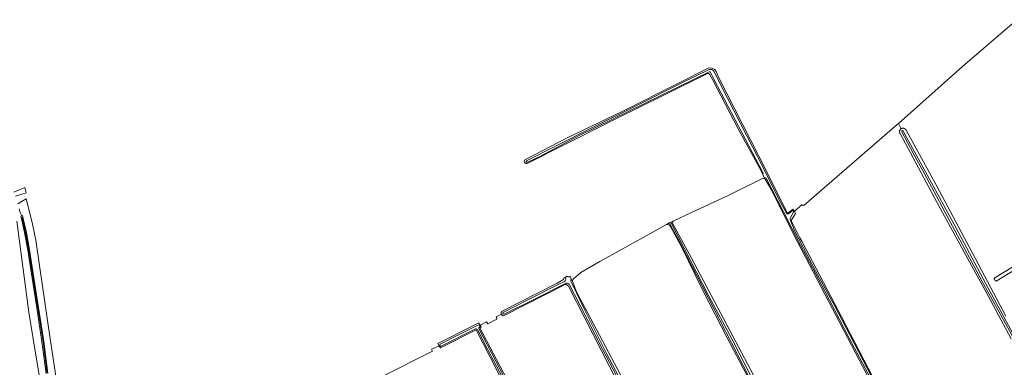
# Model space of a CAD drawing. Header units: metres. Extents: x 200031 to 204075, y 460125 to 464703.
# Tile 165 of 178: x 202222 to 202786, y 464468 to 464667. Entities that reach past the tile are written whole.
import ezdxf

# ---------------------------------------------------------------- set-up
doc = ezdxf.new("R2010")
doc.units = ezdxf.units.M
doc.header["$LTSCALE"] = 2
for name, color, linetype, lineweight in [('B-WE-GR-GRAS-GV', 253, 'Continuous', 13), ('B-WE-OG-TERREIN_ERF-GV', 253, 'Continuous', 18), ('B-WE-OG-WATER_SLOOT-GV', 253, 'Continuous', 18), ('B-WE-OG-WEG-GV', 253, 'Continuous', 18), ('B-WE-VH-VERHARDING_ASFALT-GV', 253, 'Continuous', 18), ('B-WE-VH-VERHARDING_GRASBETONSTEEN-GV', 253, 'Continuous', 18)]:
    doc.layers.add(name, color=color, linetype=linetype, lineweight=lineweight)

msp = doc.modelspace()

# ---------------------------------------------------------------- linework, layer by layer
at = {"layer": 'B-WE-GR-GRAS-GV', "flags": 128}
for points in [[(202792.813, 464666.808), (202761.701, 464639.956), (202725.137, 464607.434), (202726.63, 464604.425), (202726.703, 464604.469), (202726.781, 464604.511), (202726.861, 464604.55), (202726.943, 464604.585), (202727.026, 464604.616), (202727.11, 464604.644), (202727.196, 464604.667), (202727.283, 464604.687), (202727.37, 464604.703), (202727.458, 464604.715), (202727.547, 464604.723), (202727.636, 464604.727), (202727.725, 464604.727), (202727.813, 464604.724), (202727.902, 464604.716), (202727.99, 464604.704), (202728.078, 464604.688), (202728.164, 464604.668), (202728.25, 464604.644), (202728.335, 464604.617), (202728.418, 464604.586), (202728.5, 464604.551), (202728.58, 464604.512), (202728.658, 464604.47), (202728.734, 464604.424), (202728.808, 464604.375), (202728.88, 464604.323), (202728.95, 464604.267), (202729.017, 464604.209), (202729.081, 464604.147), (202729.142, 464604.083), (202729.201, 464604.016), (202729.256, 464603.946), (202729.308, 464603.874), (202729.357, 464603.8), (202729.403, 464603.724), (202729.445, 464603.645), (202729.483, 464603.565), (202746.996, 464571.512), (202767.363, 464533.657), (202786.644, 464497.081)], [(202789.616, 464484.18), (202775.048, 464511.248), (202768.075, 464524.017), (202747.089, 464562.445), (202726.059, 464601.621), (202726.011, 464601.694), (202725.965, 464601.77), (202725.922, 464601.848), (202725.884, 464601.928), (202725.848, 464602.01), (202725.817, 464602.093), (202725.789, 464602.178), (202725.765, 464602.263), (202725.745, 464602.35), (202725.729, 464602.437), (202725.717, 464602.526), (202725.709, 464602.614), (202725.705, 464602.703), (202725.705, 464602.792), (202725.709, 464602.881), (202725.716, 464602.969), (202725.728, 464603.057), (202725.744, 464603.145), (202725.764, 464603.232), (202725.787, 464603.317), (202725.815, 464603.402), (202725.846, 464603.485), (202725.881, 464603.567), (202725.919, 464603.647), (202725.961, 464603.726), (202726.007, 464603.802), (202726.056, 464603.876), (202726.108, 464603.948), (202726.163, 464604.018), (202726.222, 464604.085), (202726.283, 464604.149), (202726.348, 464604.21), (202726.415, 464604.269), (202726.484, 464604.324), (202726.556, 464604.376), (202726.63, 464604.425), (202725.137, 464607.434), (202724.373, 464606.754), (202671.013, 464560.686), (202670.984, 464560.673), (202670.918, 464560.647), (202670.85, 464560.624), (202670.781, 464560.605), (202670.712, 464560.59), (202670.642, 464560.579), (202670.571, 464560.572), (202670.5, 464560.569), (202670.429, 464560.57), (202670.358, 464560.576), (202670.287, 464560.585), (202670.217, 464560.597), (202670.148, 464560.614), (202670.08, 464560.635), (202670.013, 464560.66), (202669.948, 464560.688), (202669.885, 464560.72), (202669.823, 464560.755), (202669.763, 464560.794), (202669.706, 464560.836), (202669.651, 464560.881), (202669.599, 464560.929)], [(202646.862, 464575.785), (202627.174, 464566.048), (202606.595, 464556.443), (202596.121, 464551.612)], [(202768.233, 464347.664), (202761.736, 464359.575), (202713.445, 464451.392), (202665.338, 464543.287), (202652.547, 464569.04), (202648.786, 464575.519)], [(202669.599, 464560.929), (202665.628, 464557.074), (202666.1, 464555.925), (202663.663, 464551.876), (202668.524, 464542.071), (202669.755, 464540.088), (202692.53, 464496.832), (202715.388, 464452.715), (202748.169, 464390.281), (202770.048, 464349.318), (202782.399, 464326.787), (202783.205, 464325.29)], [(202846.776, 464557.174), (202781.106, 464517.218), (202781.056, 464517.236), (202780.979, 464517.267), (202780.904, 464517.302), (202780.831, 464517.341), (202780.76, 464517.383), (202780.691, 464517.428), (202780.624, 464517.477), (202780.56, 464517.529), (202780.498, 464517.583), (202780.439, 464517.641), (202780.383, 464517.702), (202780.329, 464517.765), (202780.279, 464517.831), (202780.232, 464517.899), (202780.189, 464517.969), (202780.149, 464518.041), (202780.112, 464518.116), (202780.08, 464518.191), (202780.05, 464518.269), (202780.025, 464518.347), (202780.004, 464518.427), (202779.986, 464518.508), (202779.972, 464518.589), (202779.962, 464518.671), (202779.957, 464518.754), (202779.955, 464518.836), (202779.957, 464518.919), (202845.907, 464558.925)], [(202592.213, 464549.661), (202578.816, 464542.258), (202554.069, 464528.456), (202543.161, 464522.244), (202538.968, 464518.445)], [(202704.801, 464335.634), (202691.25, 464361.605), (202680.718, 464382.032), (202668.358, 464405.734), (202656.092, 464429.176), (202642.997, 464454.512), (202627.089, 464484.721), (202613.31, 464511.418), (202600.591, 464537.183), (202594.551, 464548.539)], [(202595.842, 464550.062), (202606.311, 464530.811), (202642.01, 464463.33), (202667.583, 464413.219), (202693.895, 464362.073), (202706.847, 464336.64)], [(202568.944, 464450.129), (202536.161, 464514.42), (202534.568, 464515.546), (202498.938, 464497.354), (202498.912, 464497.357), (202498.835, 464497.367), (202498.758, 464497.382), (202498.682, 464497.401), (202498.607, 464497.423), (202498.534, 464497.449), (202498.461, 464497.479), (202498.391, 464497.513), (202498.322, 464497.55), (202498.256, 464497.591), (202498.191, 464497.635), (202498.129, 464497.682), (202498.069, 464497.733), (202498.012, 464497.786), (202497.958, 464497.842), (202497.907, 464497.901), (202497.859, 464497.963), (202497.814, 464498.027), (202497.772, 464498.093), (202497.734, 464498.161), (202497.699, 464498.231), (202494.784, 464496.708), (202494.799, 464496.679), (202494.84, 464496.591), (202494.878, 464496.502), (202494.912, 464496.411), (202494.942, 464496.319), (202494.969, 464496.225), (202494.991, 464496.131), (202495.01, 464496.036), (202495.025, 464495.94), (202495.036, 464495.843), (202495.043, 464495.747), (202495.045, 464495.65), (202495.044, 464495.553), (202495.039, 464495.456), (202495.03, 464495.359), (202489.861, 464492.72), (202489.262, 464493.872), (202485.577, 464492.007), (202486.115, 464491.033), (202485.349, 464490.498), (202513.843, 464436.447)], [(202538.538, 464516.632), (202540.579, 464511.407), (202547.281, 464498.879), (202575.778, 464444.918)], [(202511.524, 464434.165), (202483.21, 464489.309), (202462.746, 464479.046), (202462.013, 464480.262), (202457.603, 464478.219), (202458.168, 464477.173), (202429.036, 464462.352)]]:
    msp.add_lwpolyline(points, dxfattribs=at)
at = {"layer": 'B-WE-GR-GRAS-GV'}
for points in [[(202648.786, 464575.519, 0.3371109), (202646.862, 464575.785)], [(202596.121, 464551.612, 0.2355176), (202595.842, 464550.062)], [(202594.551, 464548.539, 0.3345941), (202592.213, 464549.661)], [(202538.968, 464518.445, 0.2607756), (202538.538, 464516.632)]]:
    msp.add_lwpolyline(points, format="xyb", dxfattribs=at)
at = {"layer": 'B-WE-OG-TERREIN_ERF-GV', "flags": 128}
msp.add_lwpolyline([(202219.332, 464412.876), (202224.496, 464415.831), (202230.035, 464418.175), (202233.591, 464418.964), (202234.396, 464419.273), (202235.188, 464419.979), (202235.92, 464420.747), (202236.587, 464421.573), (202237.183, 464422.45), (202237.705, 464423.374), (202238.15, 464424.337), (202238.522, 464425.365), (202238.806, 464426.421), (202239, 464427.497), (202239.102, 464428.585), (202239.112, 464429.679), (202239.029, 464430.769), (202238.817, 464432.895), (202237.14, 464441.333), (202233.898, 464457.889), (202230.747, 464477.195), (202227.121, 464499.476), (202220.291, 464551.465)], dxfattribs=at)
at = {"layer": 'B-WE-OG-WATER_SLOOT-GV', "flags": 128}
for points in [[(202616.021, 464639.071), (202598.78, 464630.342), (202566.849, 464614.23), (202535.438, 464599.205), (202511.555, 464586.846)], [(202512.41, 464586.31), (202529.373, 464594.778), (202550.978, 464605.634), (202575.234, 464617.651), (202601.446, 464630.814), (202616.675, 464638.334)], [(202616.675, 464638.334), (202601.446, 464630.814), (202575.234, 464617.651), (202550.978, 464605.634), (202529.373, 464594.778), (202512.41, 464586.31)], [(202512.752, 464584.632), (202533.686, 464595.142), (202560.221, 464608.535), (202591.489, 464624.036), (202615.657, 464636)], [(202647.621, 464579.019), (202647.471, 464579.333), (202619.645, 464632.376), (202619.52, 464632.614), (202617.101, 464637.225), (202542.68, 464600.758), (202520.061, 464588.807), (202512.891, 464585.213)], [(202512.891, 464585.213), (202520.061, 464588.807), (202542.68, 464600.758), (202617.101, 464637.225), (202619.52, 464632.614), (202619.645, 464632.376), (202647.471, 464579.333), (202647.621, 464579.019)], [(202616.927, 464635.703), (202618.744, 464632.242), (202633.376, 464604.364), (202646.434, 464580.264), (202647.404, 464578.307)], [(202619.279, 464637.285), (202627.227, 464621.926), (202638.083, 464600.722), (202647.571, 464582.153), (202656.536, 464564.119), (202660.966, 464556.051)], [(202660.966, 464556.051), (202656.536, 464564.119), (202647.571, 464582.153), (202638.083, 464600.722), (202627.227, 464621.926), (202619.279, 464637.285)], [(202783.205, 464325.29), (202782.399, 464326.787), (202770.048, 464349.318), (202748.169, 464390.281), (202715.388, 464452.715), (202692.53, 464496.832), (202669.755, 464540.088), (202668.524, 464542.071), (202663.663, 464551.876), (202666.1, 464555.925), (202665.628, 464557.074), (202664.51, 464558.458), (202661.638, 464555.961), (202649.8, 464579.837), (202622.25, 464633.464), (202620.755, 464637.098)], [(202786.644, 464497.081), (202767.363, 464533.657), (202746.996, 464571.512), (202729.483, 464603.565), (202729.445, 464603.645), (202729.403, 464603.724), (202729.357, 464603.8), (202729.308, 464603.874), (202729.256, 464603.946), (202729.201, 464604.016), (202729.142, 464604.083), (202729.081, 464604.147), (202729.017, 464604.209), (202728.95, 464604.267), (202728.88, 464604.323), (202728.808, 464604.375), (202728.734, 464604.424), (202728.658, 464604.47), (202728.58, 464604.512), (202728.5, 464604.551), (202728.418, 464604.586), (202728.335, 464604.617), (202728.25, 464604.644), (202728.164, 464604.668), (202728.078, 464604.688), (202727.99, 464604.704), (202727.902, 464604.716), (202727.813, 464604.724), (202727.725, 464604.727), (202727.636, 464604.727), (202727.547, 464604.723), (202727.458, 464604.715), (202727.37, 464604.703), (202727.283, 464604.687), (202727.196, 464604.667), (202727.11, 464604.644), (202727.026, 464604.616), (202726.943, 464604.585), (202726.861, 464604.55), (202726.781, 464604.511), (202726.703, 464604.469), (202726.63, 464604.425), (202726.556, 464604.376), (202726.484, 464604.324), (202726.415, 464604.269), (202726.348, 464604.21), (202726.283, 464604.149), (202726.222, 464604.085), (202726.163, 464604.018), (202726.108, 464603.948), (202726.056, 464603.876), (202726.007, 464603.802), (202725.961, 464603.726), (202725.919, 464603.647), (202725.881, 464603.567), (202725.846, 464603.485), (202725.815, 464603.402), (202725.787, 464603.317), (202725.764, 464603.232), (202725.744, 464603.145), (202725.728, 464603.057), (202725.716, 464602.969), (202725.709, 464602.881), (202725.705, 464602.792), (202725.705, 464602.703), (202725.709, 464602.614), (202725.717, 464602.526), (202725.729, 464602.437), (202725.745, 464602.35), (202725.765, 464602.263), (202725.789, 464602.178), (202725.817, 464602.093), (202725.848, 464602.01), (202725.884, 464601.928), (202725.922, 464601.848), (202725.965, 464601.77), (202726.011, 464601.694), (202726.059, 464601.621), (202747.089, 464562.445), (202768.075, 464524.017), (202775.048, 464511.248), (202789.616, 464484.18)], [(202842.425, 464388.96), (202824.62, 464421.654), (202805.52, 464456.904), (202788.376, 464489.475), (202773.058, 464517.051), (202756.115, 464548.623), (202739.613, 464579.328), (202733.524, 464590.485), (202727.029, 464602.69)], [(202727.029, 464602.69), (202733.524, 464590.485), (202739.613, 464579.328), (202756.115, 464548.623), (202773.058, 464517.051), (202788.376, 464489.475), (202805.52, 464456.904), (202824.62, 464421.654), (202842.425, 464388.96), (202852.837, 464369.426)], [(202727.851, 464603.096), (202741.791, 464577.656), (202757.875, 464547.948), (202775.078, 464515.61), (202790.329, 464487.662), (202805.196, 464460.569), (202818.621, 464435.443), (202833.467, 464408.193), (202848.365, 464380.536), (202854.764, 464368.882)], [(202854.764, 464368.882), (202848.365, 464380.536), (202833.467, 464408.193), (202818.621, 464435.443), (202805.196, 464460.569), (202790.329, 464487.662), (202775.078, 464515.61), (202757.875, 464547.948), (202741.791, 464577.656), (202727.851, 464603.096)], [(202647.404, 464578.307), (202648.252, 464576.596)], [(202648.252, 464576.596), (202648.786, 464575.519), (202652.547, 464569.04)], [(202781.335, 464323.998), (202780.199, 464325.733), (202780.163, 464325.793), (202772.406, 464340.013), (202760.667, 464363.285), (202747.472, 464388.165), (202734.334, 464413.463), (202720.957, 464438.811), (202709.108, 464461.614), (202696.736, 464485.014), (202682.923, 464511.437), (202669.009, 464537.734), (202659.207, 464556.806), (202649.272, 464576.073)], [(202649.272, 464576.073), (202659.207, 464556.806), (202669.009, 464537.734), (202682.923, 464511.437), (202696.736, 464485.014), (202709.108, 464461.614), (202720.957, 464438.811), (202734.334, 464413.463), (202747.472, 464388.165), (202760.667, 464363.285), (202772.406, 464340.013), (202780.163, 464325.793), (202780.199, 464325.733), (202781.335, 464323.998)], [(202219.453, 464565.846), (202225.575, 464567.749), (202224.867, 464570.832), (202223.398, 464570.162), (202218.563, 464568.201)], [(202652.547, 464569.04), (202665.338, 464543.287), (202713.445, 464451.392), (202761.736, 464359.575), (202768.233, 464347.664), (202780.822, 464323.675)], [(202662.062, 464555.714), (202664.012, 464557.323)], [(202664.012, 464557.323), (202662.062, 464555.714)], [(202664.88, 464556.385), (202663.238, 464553.674)], [(202663.238, 464553.674), (202664.88, 464556.385)], [(202594.89, 464550.998), (202593.855, 464550.481)], [(202596.121, 464551.612), (202594.89, 464550.998)], [(202594.941, 464550.613), (202602.462, 464536.063), (202616.582, 464508.687), (202629.62, 464484.121), (202642.853, 464458.515), (202656.425, 464432.556), (202672.524, 464400.92), (202691.261, 464364.915), (202706.046, 464336.35)], [(202706.046, 464336.35), (202691.261, 464364.915), (202672.524, 464400.92), (202656.425, 464432.556), (202642.853, 464458.515), (202629.62, 464484.121), (202616.582, 464508.687), (202602.462, 464536.063), (202594.941, 464550.613)], [(202663.278, 464551.829), (202665.767, 464545.888), (202677.579, 464523.169), (202688.57, 464502.829), (202699.742, 464481.648), (202711.93, 464458.215), (202722.69, 464437.789), (202733.318, 464417.28), (202743.888, 464397.322), (202753.32, 464379.482), (202763.073, 464360.99), (202771.079, 464345.541), (202780.859, 464327.048), (202782.289, 464324.43)], [(202782.289, 464324.43), (202780.859, 464327.048), (202771.079, 464345.541), (202763.073, 464360.99), (202753.32, 464379.482), (202743.888, 464397.322), (202733.318, 464417.28), (202722.69, 464437.789), (202711.93, 464458.215), (202699.742, 464481.648), (202688.57, 464502.829), (202677.579, 464523.169), (202665.767, 464545.888), (202663.278, 464551.829)], [(202593.855, 464550.481), (202592.213, 464549.661)], [(202705.447, 464335.953), (202691.456, 464362.59), (202664.996, 464413.589), (202639.571, 464462.222), (202612.667, 464514.477), (202603.718, 464531.886), (202598.749, 464541.679), (202594.409, 464549.681)], [(202594.409, 464549.681), (202598.749, 464541.679), (202603.718, 464531.886), (202612.667, 464514.477), (202639.571, 464462.222), (202664.996, 464413.589), (202691.456, 464362.59), (202705.447, 464335.953)], [(202594.551, 464548.539), (202600.591, 464537.183), (202613.31, 464511.418), (202627.089, 464484.721), (202642.997, 464454.512), (202656.092, 464429.176), (202668.358, 464405.734), (202680.718, 464382.032), (202691.25, 464361.605), (202704.801, 464335.634)], [(202706.847, 464336.64), (202693.895, 464362.073), (202667.583, 464413.219), (202642.01, 464463.33), (202606.311, 464530.811), (202595.842, 464550.062)], [(202534.46, 464519.532), (202534.35, 464519.464), (202533.55, 464518.973), (202533.287, 464518.168), (202529.619, 464516.044), (202497.83, 464499.743), (202497.787, 464499.678), (202497.748, 464499.61), (202497.712, 464499.541), (202497.679, 464499.47), (202497.65, 464499.397), (202497.625, 464499.323), (202497.604, 464499.248), (202497.587, 464499.172), (202497.574, 464499.095), (202497.564, 464499.017), (202497.559, 464498.939), (202497.558, 464498.861), (202497.56, 464498.783), (202497.567, 464498.705), (202497.577, 464498.628), (202497.592, 464498.551), (202497.61, 464498.475), (202497.632, 464498.401), (202497.658, 464498.327), (202497.688, 464498.255), (202497.699, 464498.231), (202497.734, 464498.161), (202497.772, 464498.093), (202497.814, 464498.027), (202497.859, 464497.963), (202497.907, 464497.901), (202497.958, 464497.842), (202498.012, 464497.786), (202498.069, 464497.733), (202498.129, 464497.682), (202498.191, 464497.635), (202498.256, 464497.591), (202498.322, 464497.55), (202498.391, 464497.513), (202498.461, 464497.479), (202498.534, 464497.449), (202498.607, 464497.423), (202498.682, 464497.401), (202498.758, 464497.382), (202498.835, 464497.367), (202498.912, 464497.357), (202498.938, 464497.354), (202534.568, 464515.546), (202536.161, 464514.42), (202568.944, 464450.129)], [(202499.137, 464499.544), (202512.446, 464506.347), (202531.837, 464515.959), (202533.631, 464516.879)], [(202533.631, 464516.879), (202531.837, 464515.959), (202512.446, 464506.347), (202499.137, 464499.544)], [(202535.385, 464520.098), (202534.46, 464519.532)], [(202537.042, 464520.019), (202536.752, 464519.819)], [(202537.693, 464518.545), (202537.042, 464520.019)], [(202537.629, 464516.726), (202538.194, 464515.629), (202545.639, 464500.261), (202557.632, 464476.108), (202570.172, 464452.76), (202581.993, 464430.227), (202594.364, 464407.122), (202604.196, 464389.079), (202616.005, 464366.384), (202628.497, 464343.108)], [(202628.497, 464343.108), (202616.005, 464366.384), (202604.196, 464389.079), (202594.364, 464407.122), (202581.993, 464430.227), (202570.172, 464452.76), (202557.632, 464476.108), (202545.639, 464500.261), (202538.194, 464515.629), (202537.629, 464516.726)], [(202540.579, 464511.407), (202538.538, 464516.632), (202537.693, 464518.545)], [(202534.353, 464515.94), (202516.349, 464506.713), (202499.362, 464498.23)], [(202499.362, 464498.23), (202516.349, 464506.713), (202534.353, 464515.94)], [(202627.641, 464342.516), (202616.691, 464363.064), (202600.327, 464394.184), (202584.212, 464424.212), (202569.147, 464452.574), (202555.746, 464477.918), (202542.604, 464503.68), (202536.444, 464515.495)], [(202536.444, 464515.495), (202542.604, 464503.68), (202555.746, 464477.918), (202569.147, 464452.574), (202584.212, 464424.212), (202600.327, 464394.184), (202616.691, 464363.064), (202627.641, 464342.516)], [(202575.778, 464444.918), (202547.281, 464498.879), (202540.579, 464511.407)], [(202462.68, 464481.13), (202472.375, 464486.183), (202484.3, 464492.073)], [(202484.3, 464492.073), (202472.375, 464486.183), (202462.68, 464481.13)], [(202482.407, 464489.708), (202463.233, 464479.918)], [(202463.233, 464479.918), (202482.407, 464489.708)], [(202584.712, 464296.768), (202578.449, 464308.631), (202570.117, 464324.821), (202560.961, 464342.27), (202552.219, 464359.337), (202543.926, 464375.102), (202536.94, 464388.105), (202529.031, 464403.863), (202519.272, 464422.466), (202509.945, 464439.84), (202499.948, 464459.212), (202490.025, 464477.899), (202484.078, 464489.481)], [(202484.078, 464489.481), (202490.025, 464477.899), (202499.948, 464459.212), (202509.945, 464439.84), (202519.272, 464422.466), (202529.031, 464403.863), (202536.94, 464388.105), (202543.926, 464375.102), (202552.219, 464359.337), (202560.961, 464342.27), (202570.117, 464324.821), (202578.449, 464308.631), (202584.712, 464296.768)], [(202484.7, 464490.08), (202494.586, 464471.395), (202508.667, 464444.255), (202522.376, 464418.168), (202540.023, 464384.268), (202555.138, 464355.045), (202574.124, 464319.09), (202585.612, 464297.367)], [(202585.612, 464297.367), (202574.124, 464319.09), (202555.138, 464355.045), (202540.023, 464384.268), (202522.376, 464418.168), (202508.667, 464444.255), (202494.586, 464471.395), (202484.7, 464490.08)], [(202485.28, 464491.026), (202484.911, 464490.746)], [(202484.911, 464490.746), (202485.28, 464491.026)]]:
    msp.add_lwpolyline(points, dxfattribs=at)
at = {"layer": 'B-WE-OG-WATER_SLOOT-GV'}
for points in [[(202615.657, 464636, -0.2811919), (202616.927, 464635.703)], [(202620.755, 464637.098, 0.3776342), (202616.021, 464639.071)], [(202616.675, 464638.334, -0.3343689), (202619.279, 464637.285)], [(202619.279, 464637.285, 0.3343689), (202616.675, 464638.334)], [(202727.029, 464602.69, -1.143416), (202727.851, 464603.096)], [(202727.851, 464603.096, 1.143416), (202727.029, 464602.69)], [(202511.555, 464586.846, 0.4108968), (202510.915, 464585.192)], [(202510.915, 464585.192, 0.4613934), (202512.752, 464584.632)], [(202512.891, 464585.213, -1.2192288), (202512.41, 464586.31)], [(202512.41, 464586.31, 1.2192288), (202512.891, 464585.213)], [(202647.404, 464578.307, 0.1227729), (202647.621, 464579.019)], [(202647.621, 464579.019, -0.1227729), (202647.404, 464578.307)], [(202649.272, 464576.073, 0.1350121), (202648.252, 464576.596)], [(202648.252, 464576.596, -0.1350121), (202649.272, 464576.073)], [(202664.012, 464557.323, -0.8062799), (202664.88, 464556.385)], [(202664.88, 464556.385, 0.8062799), (202664.012, 464557.323)], [(202594.89, 464550.998, 0.0406628), (202594.941, 464550.613)], [(202594.941, 464550.613, -0.0406628), (202594.89, 464550.998)], [(202595.842, 464550.062, -0.2355176), (202596.121, 464551.612)], [(202660.966, 464556.051, 0.4626186), (202662.062, 464555.714)], [(202662.062, 464555.714, -0.4626186), (202660.966, 464556.051)], [(202663.238, 464553.674, 0.2091752), (202663.278, 464551.829)], [(202663.278, 464551.829, -0.2091752), (202663.238, 464553.674)], [(202592.213, 464549.661, -0.3345941), (202594.551, 464548.539)], [(202594.409, 464549.681, 0.1145212), (202593.855, 464550.481)], [(202593.855, 464550.481, -0.1145212), (202594.409, 464549.681)], [(202533.631, 464516.879, 0.3720945), (202534.46, 464519.532)], [(202534.46, 464519.532, -0.3720945), (202533.631, 464516.879)], [(202536.521, 464519.706, -0.3400068), (202535.385, 464520.098)], [(202536.752, 464519.819, -0.0677779), (202536.521, 464519.706)], [(202537.693, 464518.545, 0.1758395), (202537.629, 464516.726)], [(202537.629, 464516.726, -0.1758395), (202537.693, 464518.545)], [(202536.444, 464515.495, 0.3524779), (202534.353, 464515.94)], [(202534.353, 464515.94, -0.3524779), (202536.444, 464515.495)], [(202499.362, 464498.23, -1.048949), (202499.137, 464499.544)], [(202499.137, 464499.544, 1.048949), (202499.362, 464498.23)], [(202484.078, 464489.481, 0.361109), (202482.407, 464489.708)], [(202482.407, 464489.708, -0.361109), (202484.078, 464489.481)], [(202484.3, 464492.073, -0.8598815), (202485.28, 464491.026)], [(202485.28, 464491.026, 0.8598815), (202484.3, 464492.073)], [(202484.911, 464490.746, 0.3101286), (202484.7, 464490.08)], [(202484.7, 464490.08, -0.3101286), (202484.911, 464490.746)], [(202463.233, 464479.918, -0.8142508), (202462.68, 464481.13)], [(202462.68, 464481.13, 0.8142508), (202463.233, 464479.918)]]:
    msp.add_lwpolyline(points, format="xyb", dxfattribs=at)
at = {"layer": 'B-WE-OG-WATER_SLOOT-GV', "flags": 128}
msp.add_lwpolyline([(202585.746, 464295.036), (202586.94, 464295.792), (202558.609, 464350.847), (202513.843, 464436.447), (202485.349, 464490.498), (202486.115, 464491.033), (202485.577, 464492.007), (202484.798, 464493.416), (202461.279, 464481.478), (202462.013, 464480.262), (202462.746, 464479.046), (202483.21, 464489.309), (202511.524, 464434.165), (202560.728, 464339.886), (202582.644, 464298.166), (202584.552, 464294.279)], close=True, dxfattribs=at)
at = {"layer": 'B-WE-OG-WEG-GV', "flags": 128}
msp.add_lwpolyline([(202237.604, 464464.508), (202235.213, 464482.569), (202232.23, 464502.095), (202228.668, 464525.189), (202227.137, 464535.088), (202225.264, 464544.887), (202223.29, 464553.653), (202223.687, 464553.742), (202223.459, 464554.752), (202223.087, 464554.671), (202222.511, 464554.408), (202223.045, 464552.045), (202224.614, 464545.093), (202226.545, 464534.986), (202228.075, 464525.097), (202231.637, 464502.004), (202234.619, 464482.484), (202237.009, 464464.427)], dxfattribs=at)
at = {"layer": 'B-WE-VH-VERHARDING_ASFALT-GV', "flags": 128}
for points in [[(202243.326, 464457.839), (202239.349, 464484.281), (202233.26, 464526.145), (202231.086, 464540.692), (202229.193, 464549.778), (202227.494, 464556.93), (202225.479, 464564.215), (202220.766, 464561.422)], [(202221.488, 464558.604), (202222.195, 464556.392), (202223.087, 464554.671), (202223.459, 464554.752), (202223.687, 464553.742), (202225.664, 464544.984), (202227.532, 464535.146), (202229.062, 464525.249), (202232.624, 464502.167), (202235.604, 464482.625), (202237.993, 464464.573)]]:
    msp.add_lwpolyline(points, dxfattribs=at)
at = {"layer": 'B-WE-VH-VERHARDING_GRASBETONSTEEN-GV', "flags": 128}
msp.add_lwpolyline([(202237.993, 464464.573), (202235.604, 464482.625), (202232.624, 464502.167), (202229.062, 464525.249), (202227.532, 464535.146), (202225.664, 464544.984), (202223.687, 464553.742), (202223.29, 464553.653), (202225.264, 464544.887), (202227.137, 464535.088), (202228.668, 464525.189), (202232.23, 464502.095), (202235.213, 464482.569), (202237.604, 464464.508)], dxfattribs=at)

doc.saveas('drawing.dxf')
